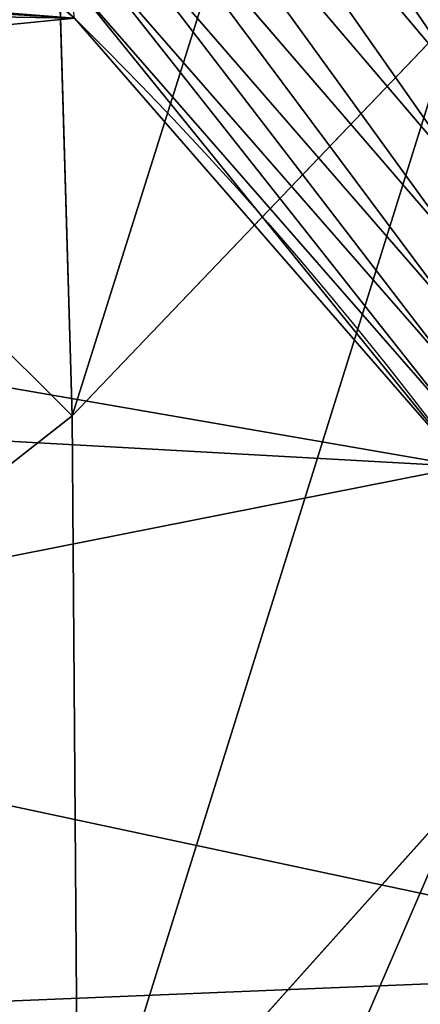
# Model space of a CAD drawing. Extents: x 0 to 21.4, y 0 to 18.7.
# Tile 22 of 256: x 11.811 to 11.978, y 2.274 to 2.686. Entities that reach past the tile are written whole.
import ezdxf

# ---------------------------------------------------------------- set-up
doc = ezdxf.new("R2010")
doc.units = 0
doc.header["$LTSCALE"] = 2.54
doc.layers.get('0').update_dxf_attribs({"color": 13, "linetype": 'CONTINUOUS'})

# ---------------------------------------------------------------- blocks, each defined once
blk = doc.blocks.new('GRUPUJ_36')
at = {"color": 0}
for p, q in [((12.73268797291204, 10.1525392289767, 1.143908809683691), (12.53915014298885, 9.98980059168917, 1.089703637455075)), ((12.73268797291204, 10.1525392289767, 1.143908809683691), (12.53915014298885, 9.98980059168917, 1.089703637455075)), ((12.76621815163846, 10.14885155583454, 1.08500009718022), (12.57497777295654, 9.985890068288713, 1.034062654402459)), ((12.76621815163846, 10.14885155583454, 1.08500009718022), (12.57497777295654, 9.985890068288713, 1.034062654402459)), ((12.79629685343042, 10.14621964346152, 1.027673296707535), (12.60701438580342, 9.983086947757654, 0.9787105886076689)), ((12.79629685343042, 10.14621964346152, 1.027673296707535), (12.60701438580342, 9.983086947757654, 0.9787105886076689)), ((12.82401464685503, 10.14496277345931, 0.9685398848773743), (12.63602527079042, 9.981719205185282, 0.9210450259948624)), ((12.82401464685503, 10.14496277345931, 0.9685398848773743), (12.63602527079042, 9.981719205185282, 0.9210450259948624)), ((12.86784656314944, 10.14465205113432, 0.8143003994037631), (12.68072723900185, 9.981259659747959, 0.7747282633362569)), ((12.86784656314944, 10.14465205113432, 0.8143003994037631), (12.68072723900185, 9.981259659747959, 0.7747282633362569)), ((13.2023323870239, 9.985098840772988, 3.373068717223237), (13.02275608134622, 10.1461038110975, 3.267397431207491)), ((13.2023323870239, 9.985098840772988, 3.373068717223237), (13.02275608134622, 10.1461038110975, 3.267397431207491)), ((12.84764280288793, 10.14407246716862, 0.8903695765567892), (12.6603927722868, 9.980720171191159, 0.8473299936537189)), ((12.84764280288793, 10.14407246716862, 0.8903695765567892), (12.6603927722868, 9.980720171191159, 0.8473299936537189)), ((12.8639390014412, 9.98248300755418, 3.523900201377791), (12.69572658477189, 10.14332456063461, 3.401979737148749)), ((12.8639390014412, 9.98248300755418, 3.523900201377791), (12.69572658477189, 10.14332456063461, 3.401979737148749)), ((13.2023323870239, 9.985098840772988, 3.373068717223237), (12.8639390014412, 9.98248300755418, 3.523900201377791)), ((13.2023323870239, 9.985098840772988, 3.373068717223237), (12.8639390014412, 9.98248300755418, 3.523900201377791)), ((12.8639390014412, 9.98248300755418, 3.523900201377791), (12.53446530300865, 9.972975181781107, 3.631476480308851)), ((12.8639390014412, 9.98248300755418, 3.523900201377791), (12.53446530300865, 9.972975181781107, 3.631476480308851)), ((13.01284710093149, 9.792997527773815, 3.632332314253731), (12.8639390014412, 9.98248300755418, 3.523900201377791)), ((13.01284710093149, 9.792997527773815, 3.632332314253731), (12.8639390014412, 9.98248300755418, 3.523900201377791))]:
    blk.add_line(p, q, dxfattribs=at)
at = {"color": 0, "extrusion": (0.1900753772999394, -2.686238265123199e-30, -0.9817694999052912)}
blk.add_arc((8.85, 13.7327025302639, 1.725258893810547), 1.602994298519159, 270.0000000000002, 3.053332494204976e-13, dxfattribs=at)
blk.add_arc((8.85, 13.7327025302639, 1.725258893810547), 1.602994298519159, 270.0000000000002, 3.053332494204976e-13, dxfattribs=at)
blk.add_arc((8.85, 13.7327025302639, 1.725258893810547), 1.602994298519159, 270.0000000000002, 3.053332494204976e-13, dxfattribs=at)
blk.add_arc((8.85, 13.7327025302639, 1.725258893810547), 1.602994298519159, 270.0000000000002, 3.053332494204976e-13, dxfattribs=at)
blk.add_arc((8.85, 13.7327025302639, 1.725258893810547), 1.602994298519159, 270.0000000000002, 3.053332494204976e-13, dxfattribs=at)
blk.add_arc((8.85, 13.7327025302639, 1.725258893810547), 1.602994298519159, 270.0000000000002, 3.053332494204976e-13, dxfattribs=at)
blk.add_arc((8.85, 13.7327025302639, 1.725258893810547), 1.602994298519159, 270.0000000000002, 3.053332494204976e-13, dxfattribs=at)
blk.add_arc((8.85, 13.7327025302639, 1.725258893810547), 1.602994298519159, 270.0000000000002, 3.053332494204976e-13, dxfattribs=at)
blk.add_arc((8.85, 13.7327025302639, 1.725258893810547), 1.602994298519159, 270.0000000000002, 3.053332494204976e-13, dxfattribs=at)
blk.add_arc((8.85, 13.7327025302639, 1.725258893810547), 1.602994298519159, 270.0000000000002, 3.053332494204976e-13, dxfattribs=at)
blk.add_arc((8.85, 13.7327025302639, 1.725258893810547), 1.602994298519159, 270.0000000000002, 3.053332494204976e-13, dxfattribs=at)
at = {"color": 0}
mesh = blk.add_polyface(dxfattribs=at)
corners = [(12.2558825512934, 9.100763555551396, 0.6155035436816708), (12.25588255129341, 8.599236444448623, 0.6155035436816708), (12.23650681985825, 8.85, 0.6117523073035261), (12.31353265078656, 9.345352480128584, 0.6266648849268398), (12.31353265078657, 8.354647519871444, 0.6266648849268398), (12.40803758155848, 9.577744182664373, 0.6449615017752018), (12.40803758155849, 8.122255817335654, 0.6449615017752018), (12.53707031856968, 9.792216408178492, 0.6699428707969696), (12.53707031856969, 7.907783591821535, 0.6699428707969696), (12.69745364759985, 9.983488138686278, 0.7009938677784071), (12.62640576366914, 8.850000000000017, 0.6872386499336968), (12.64098119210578, 9.038637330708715, 0.6900605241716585), (12.68434858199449, 9.222629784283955, 0.698456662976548), (12.75544008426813, 9.397446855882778, 0.7122203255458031), (12.8852383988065, 10.14684962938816, 0.737349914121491), (12.85250519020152, 9.558783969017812, 0.7310126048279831), (12.97315383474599, 9.7026684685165, 0.7543707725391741), (13.09580068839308, 10.27827837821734, 0.7781158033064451), (13.11441524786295, 9.825557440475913, 0.7817196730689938), (13.32395577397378, 10.37453817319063, 0.8222877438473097), (13.2728111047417, 9.924424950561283, 0.8123858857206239), (13.4444411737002, 9.996836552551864, 0.8456143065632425), (13.56408572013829, 10.43325877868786, 0.8687780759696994), (13.62507935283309, 10.04100923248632, 0.8805867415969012), (13.81027773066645, 10.45299429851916, 0.9164420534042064), (13.81027773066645, 10.05585531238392, 0.9164420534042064), (14.05646974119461, 10.43325877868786, 0.9641060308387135), (13.99547610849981, 10.04100923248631, 0.9522973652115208), (14.1761142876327, 9.996836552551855, 0.9872698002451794), (14.29659968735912, 10.37453817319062, 1.010596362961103), (14.3477443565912, 9.924424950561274, 1.020498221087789), (14.52475477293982, 10.27827837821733, 1.054768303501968), (14.50614021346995, 9.825557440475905, 1.05116443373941), (14.6474016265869, 9.70266846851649, 1.078513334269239), (14.73531706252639, 10.14684962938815, 1.095534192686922), (14.76805027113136, 9.558783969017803, 1.10187150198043), (14.92310181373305, 9.983488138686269, 1.131890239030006), (14.86511537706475, 9.39744685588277, 1.12066378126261), (14.93620687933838, 9.222629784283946, 1.134427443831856), (15.08348514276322, 9.792216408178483, 1.162941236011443), (14.97957426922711, 9.038637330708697, 1.142823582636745), (14.99414969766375, 8.85, 1.145645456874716), (12.69745364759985, 7.716511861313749, 0.7009938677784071), (12.64098119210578, 8.661362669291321, 0.6900605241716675), (12.6843485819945, 8.477370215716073, 0.698456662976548), (12.75544008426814, 8.30255314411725, 0.7122203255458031), (12.8852383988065, 7.553150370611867, 0.737349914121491), (12.85250519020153, 8.141216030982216, 0.7310126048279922), (12.973153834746, 7.997331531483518, 0.7543707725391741), (13.09580068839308, 7.42172162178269, 0.7781158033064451), (13.11441524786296, 7.874442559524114, 0.7817196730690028), (13.32395577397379, 7.325461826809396, 0.8222877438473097), (13.27281110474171, 7.775575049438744, 0.8123858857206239), (13.4444411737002, 7.703163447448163, 0.8456143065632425), (13.56408572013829, 7.266741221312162, 0.8687780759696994), (13.62507935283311, 7.658990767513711, 0.8805867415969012), (13.81027773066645, 7.247005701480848, 0.9164420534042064), (13.81027773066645, 7.64414468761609, 0.9164420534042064), (13.99547610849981, 7.658990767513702, 0.9522973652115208), (14.05646974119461, 7.266741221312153, 0.9641060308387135), (14.17611428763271, 7.703163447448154, 0.9872698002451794), (14.29659968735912, 7.325461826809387, 1.010596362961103), (14.34774435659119, 7.775575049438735, 1.020498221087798), (14.52475477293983, 7.42172162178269, 1.054768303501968), (14.50614021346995, 7.874442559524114, 1.05116443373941), (14.64740162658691, 7.997331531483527, 1.078513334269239), (14.7353170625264, 7.553150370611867, 1.095534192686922), (14.76805027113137, 8.141216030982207, 1.10187150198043), (14.92310181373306, 7.71651186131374, 1.131890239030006), (14.86511537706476, 8.30255314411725, 1.12066378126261), (14.93620687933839, 8.477370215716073, 1.134427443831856), (15.08348514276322, 7.907783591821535, 1.162941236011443), (14.97957426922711, 8.66136266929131, 1.142823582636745), (15.21251787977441, 9.577744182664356, 1.187922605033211), (15.21251787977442, 8.122255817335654, 1.187922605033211), (15.30702281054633, 9.345352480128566, 1.206219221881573), (15.30702281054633, 8.354647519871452, 1.206219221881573), (15.36467291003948, 9.100763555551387, 1.217380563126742), (15.36467291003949, 8.599236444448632, 1.217380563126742), (15.38404864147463, 8.850000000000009, 1.221131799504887)]
mesh.append_faces([[corners[k] for k in face] for face in [(0, 1, 2), (78, 77, 79)]], dxfattribs={"vtx0": -1, "color": 0})
mesh.append_faces([[corners[k] for k in face] for face in [(1, 3, 4), (4, 5, 6), (6, 7, 8), (10, 9, 11), (11, 9, 12), (12, 9, 13), (13, 14, 15), (15, 14, 16), (16, 17, 18), (18, 19, 20), (20, 19, 21), (21, 22, 23), (23, 24, 25), (25, 26, 27), (27, 26, 28), (28, 29, 30), (30, 31, 32), (32, 31, 33), (33, 34, 35), (35, 36, 37), (37, 36, 38), (38, 39, 40), (40, 39, 41), (42, 45, 46), (46, 48, 49), (49, 50, 51), (51, 53, 54), (54, 55, 56), (56, 58, 59), (59, 60, 61), (61, 62, 63), (63, 65, 66), (66, 67, 68), (68, 70, 71), (71, 73, 74), (74, 75, 76), (76, 77, 78)]], dxfattribs={"vtx0": -1, "vtx1": -1, "color": 0})
mesh.append_faces([[corners[k] for k in face] for face in [(8, 9, 10), (71, 41, 39)]], dxfattribs={"vtx0": -1, "vtx1": -1, "vtx2": -1, "color": 0})
mesh.append_faces([[corners[k] for k in face] for face in [(1, 0, 3), (4, 3, 5), (6, 5, 7), (8, 7, 9), (13, 9, 14), (16, 14, 17), (18, 17, 19), (21, 19, 22), (23, 22, 24), (25, 24, 26), (28, 26, 29), (30, 29, 31), (33, 31, 34), (35, 34, 36), (38, 36, 39), (10, 42, 8), (42, 10, 43), (42, 43, 44), (42, 44, 45), (46, 45, 47), (46, 47, 48), (49, 48, 50), (51, 50, 52), (51, 52, 53), (54, 53, 55), (56, 55, 57), (56, 57, 58), (59, 58, 60), (61, 60, 62), (63, 62, 64), (63, 64, 65), (66, 65, 67), (68, 67, 69), (68, 69, 70), (71, 70, 72), (71, 72, 41), (71, 39, 73), (74, 73, 75), (76, 75, 77)]], dxfattribs={"vtx0": -1, "vtx2": -1, "color": 0})
mesh = blk.add_polyface(dxfattribs=at)
corners = [(13.07616573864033, 10.26199133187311, 3.034508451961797), (13.4935213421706, 10.12188392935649, 3.007330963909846), (13.31451252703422, 10.2541135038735, 2.89520650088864), (13.26256001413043, 10.13140921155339, 3.146743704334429)]
mesh.append_faces([[corners[k] for k in face] for face in [(0, 1, 2), (1, 0, 3)]], dxfattribs={"vtx0": -1, "color": 0})
mesh = blk.add_polyface(dxfattribs=at)
corners = [(12.45226360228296, 9.9984633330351, 1.19643060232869), (12.69919259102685, 10.15785477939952, 1.195074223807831), (12.50243046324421, 9.995402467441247, 1.138023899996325), (12.65001656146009, 10.16070135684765, 1.260290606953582)]
mesh.append_faces([[corners[k] for k in face] for face in [(0, 1, 2), (1, 0, 3)]], dxfattribs={"vtx0": -1, "color": 0})
mesh = blk.add_polyface(dxfattribs=at)
corners = [(12.50243046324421, 9.995402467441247, 1.138023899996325), (12.73268797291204, 10.1525392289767, 1.143908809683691), (12.53915014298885, 9.98980059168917, 1.089703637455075), (12.69919259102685, 10.15785477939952, 1.195074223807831)]
mesh.append_faces([[corners[k] for k in face] for face in [(0, 1, 2), (1, 0, 3)]], dxfattribs={"vtx0": -1, "color": 0})
mesh = blk.add_polyface(dxfattribs=at)
corners = [(12.53915014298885, 9.98980059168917, 1.089703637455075), (12.76621815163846, 10.14885155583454, 1.08500009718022), (12.57497777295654, 9.985890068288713, 1.034062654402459), (12.73268797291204, 10.1525392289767, 1.143908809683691)]
mesh.append_faces([[corners[k] for k in face] for face in [(0, 1, 2), (1, 0, 3)]], dxfattribs={"vtx0": -1, "color": 0})
mesh = blk.add_polyface(dxfattribs=at)
corners = [(12.57497777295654, 9.985890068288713, 1.034062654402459), (12.79629685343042, 10.14621964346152, 1.027673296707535), (12.60701438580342, 9.983086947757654, 0.9787105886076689), (12.76621815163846, 10.14885155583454, 1.08500009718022)]
mesh.append_faces([[corners[k] for k in face] for face in [(0, 1, 2), (1, 0, 3)]], dxfattribs={"vtx0": -1, "color": 0})
mesh = blk.add_polyface(dxfattribs=at)
corners = [(12.60701438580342, 9.983086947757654, 0.9787105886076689), (12.82401464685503, 10.14496277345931, 0.9685398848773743), (12.63602527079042, 9.981719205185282, 0.9210450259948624), (12.79629685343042, 10.14621964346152, 1.027673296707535)]
mesh.append_faces([[corners[k] for k in face] for face in [(0, 1, 2), (1, 0, 3)]], dxfattribs={"vtx0": -1, "color": 0})
mesh = blk.add_polyface(dxfattribs=at)
corners = [(12.63602527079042, 9.981719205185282, 0.9210450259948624), (12.84764280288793, 10.14407246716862, 0.8903695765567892), (12.6603927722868, 9.980720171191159, 0.8473299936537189), (12.82401464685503, 10.14496277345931, 0.9685398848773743)]
mesh.append_faces([[corners[k] for k in face] for face in [(0, 1, 2), (1, 0, 3)]], dxfattribs={"vtx0": -1, "color": 0})
mesh = blk.add_polyface(dxfattribs=at)
corners = [(12.6603927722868, 9.980720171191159, 0.8473299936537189), (12.86784656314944, 10.14465205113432, 0.8143003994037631), (12.68072723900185, 9.981259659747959, 0.7747282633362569), (12.84764280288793, 10.14407246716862, 0.8903695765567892)]
mesh.append_faces([[corners[k] for k in face] for face in [(0, 1, 2), (1, 0, 3)]], dxfattribs={"vtx0": -1, "color": 0})
mesh = blk.add_polyface(dxfattribs=at)
corners = [(12.68072723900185, 9.981259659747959, 0.7747282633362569), (12.8852383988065, 10.14684962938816, 0.737349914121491), (12.69745364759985, 9.983488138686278, 0.7009938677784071), (12.86784656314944, 10.14465205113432, 0.8143003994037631)]
mesh.append_faces([[corners[k] for k in face] for face in [(0, 1, 2), (1, 0, 3)]], dxfattribs={"vtx0": -1, "color": 0})
mesh = blk.add_polyface(dxfattribs=at)
corners = [(12.69572658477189, 10.14332456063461, 3.401979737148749), (13.2023323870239, 9.985098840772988, 3.373068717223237), (13.02275608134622, 10.1461038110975, 3.267397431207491), (12.8639390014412, 9.98248300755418, 3.523900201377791)]
mesh.append_faces([[corners[k] for k in face] for face in [(0, 1, 2), (1, 0, 3)]], dxfattribs={"vtx0": -1, "color": 0})
mesh = blk.add_polyface(dxfattribs=at)
corners = [(13.02275608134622, 10.1461038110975, 3.267397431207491), (13.4322254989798, 9.969466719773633, 3.249395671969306), (13.26256001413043, 10.13140921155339, 3.146743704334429), (13.2023323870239, 9.985098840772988, 3.373068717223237)]
mesh.append_faces([[corners[k] for k in face] for face in [(0, 1, 2), (1, 0, 3)]], dxfattribs={"vtx0": -1, "color": 0})
mesh = blk.add_polyface(dxfattribs=at)
corners = [(12.38400379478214, 10.1337067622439, 3.494026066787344), (12.8639390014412, 9.98248300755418, 3.523900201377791), (12.69572658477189, 10.14332456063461, 3.401979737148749), (12.53446530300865, 9.972975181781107, 3.631476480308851)]
mesh.append_faces([[corners[k] for k in face] for face in [(0, 1, 2), (1, 0, 3)]], dxfattribs={"vtx0": -1, "color": 0})
mesh = blk.add_polyface(dxfattribs=at)
corners = [(12.77403395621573, 9.038637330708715, 0.002821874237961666), (12.77403395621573, 8.661362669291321, 0.002821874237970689), (12.75945852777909, 8.850000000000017), (12.81740134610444, 9.222629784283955, 0.01121801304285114), (12.81740134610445, 8.477370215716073, 0.01121801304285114), (12.88849284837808, 9.397446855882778, 0.02498167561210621), (12.88849284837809, 8.30255314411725, 0.02498167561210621), (12.98555795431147, 9.558783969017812, 0.04377395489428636), (12.98555795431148, 8.141216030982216, 0.04377395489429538), (13.10620659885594, 9.7026684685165, 0.06713212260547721), (13.10620659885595, 7.997331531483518, 0.06713212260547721), (13.2474680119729, 9.825557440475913, 0.09448102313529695), (13.24746801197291, 7.874442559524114, 0.09448102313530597), (13.40586386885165, 9.924424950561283, 0.125147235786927), (13.40586386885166, 7.775575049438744, 0.125147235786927), (13.57749393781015, 9.996836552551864, 0.1583756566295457), (13.57749393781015, 7.703163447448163, 0.1583756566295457), (13.75813211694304, 10.04100923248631, 0.1933480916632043), (13.75813211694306, 7.658990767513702, 0.1933480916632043), (13.9433304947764, 10.05585531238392, 0.2292034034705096), (13.9433304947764, 7.64414468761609, 0.2292034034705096), (14.12852887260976, 10.04100923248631, 0.2650587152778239), (14.12852887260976, 7.658990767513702, 0.2650587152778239), (14.30916705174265, 9.996836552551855, 0.3000311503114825), (14.30916705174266, 7.703163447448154, 0.3000311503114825), (14.48079712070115, 9.924424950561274, 0.3332595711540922), (14.48079712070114, 7.775575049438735, 0.3332595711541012), (14.6391929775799, 7.874442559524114, 0.3639257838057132), (14.6391929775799, 9.825557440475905, 0.3639257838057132), (14.78045439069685, 9.70266846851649, 0.391274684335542), (14.78045439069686, 7.997331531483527, 0.391274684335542), (14.90110303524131, 9.558783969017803, 0.4146328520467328), (14.90110303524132, 8.141216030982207, 0.4146328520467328), (14.9981681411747, 9.39744685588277, 0.433425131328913), (14.99816814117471, 8.30255314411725, 0.433425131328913), (15.06925964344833, 9.222629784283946, 0.447188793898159), (15.06925964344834, 8.477370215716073, 0.447188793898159), (15.11262703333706, 9.038637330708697, 0.4555849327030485), (15.11262703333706, 8.66136266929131, 0.4555849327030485), (15.1272024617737, 8.85, 0.4584068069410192)]
mesh.append_faces([[corners[k] for k in face] for face in [(0, 1, 2), (38, 37, 39)]], dxfattribs={"vtx0": -1, "color": 0})
mesh.append_faces([[corners[k] for k in face] for face in [(1, 3, 4), (4, 5, 6), (6, 7, 8), (8, 9, 10), (10, 11, 12), (12, 13, 14), (14, 15, 16), (16, 17, 18), (18, 19, 20), (20, 21, 22), (22, 23, 24), (24, 25, 26), (26, 25, 27), (27, 29, 30), (30, 31, 32), (32, 33, 34), (34, 35, 36), (36, 37, 38)]], dxfattribs={"vtx0": -1, "vtx1": -1, "color": 0})
mesh.append_faces([[corners[k] for k in face] for face in [(1, 0, 3), (4, 3, 5), (6, 5, 7), (8, 7, 9), (10, 9, 11), (12, 11, 13), (14, 13, 15), (16, 15, 17), (18, 17, 19), (20, 19, 21), (22, 21, 23), (24, 23, 25), (27, 25, 28), (27, 28, 29), (30, 29, 31), (32, 31, 33), (34, 33, 35), (36, 35, 37)]], dxfattribs={"vtx0": -1, "vtx2": -1, "color": 0})
mesh = blk.add_polyface(dxfattribs=at)
corners = [(13.01284710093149, 9.792997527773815, 3.632332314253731), (13.2023323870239, 9.985098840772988, 3.373068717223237), (12.8639390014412, 9.98248300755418, 3.523900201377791), (13.36171240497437, 9.79531732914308, 3.465969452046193)]
mesh.append_faces([[corners[k] for k in face] for face in [(0, 1, 2), (1, 0, 3)]], dxfattribs={"vtx0": -1, "color": 0})
mesh = blk.add_polyface(dxfattribs=at)
corners = [(12.66636457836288, 9.784236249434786, 3.754850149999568), (12.8639390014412, 9.98248300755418, 3.523900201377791), (12.53446530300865, 9.972975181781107, 3.631476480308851), (13.01284710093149, 9.792997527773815, 3.632332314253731)]
mesh.append_faces([[corners[k] for k in face] for face in [(0, 1, 2), (1, 0, 3)]], dxfattribs={"vtx0": -1, "color": 0})
blk = doc.blocks.new('GRUPUJ_37')
at = {"color": 0}
blk.add_blockref('GRUPUJ_36', (-9.023892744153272e-15, 0, -0.6117523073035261), dxfattribs=at)
blk = doc.blocks.new('KOMPONENT_7')
at = {"color": 253, "rotation": 270.0000000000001}
blk.add_blockref('GRUPUJ_37', (1.849999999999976, 15.38404864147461, 1.11856380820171), dxfattribs=at)

msp = doc.modelspace()

# ---------------------------------------------------------------- block references
at = {"color": 0}
msp.add_blockref('KOMPONENT_7', (0, 0), dxfattribs=at)

doc.saveas('drawing.dxf')
